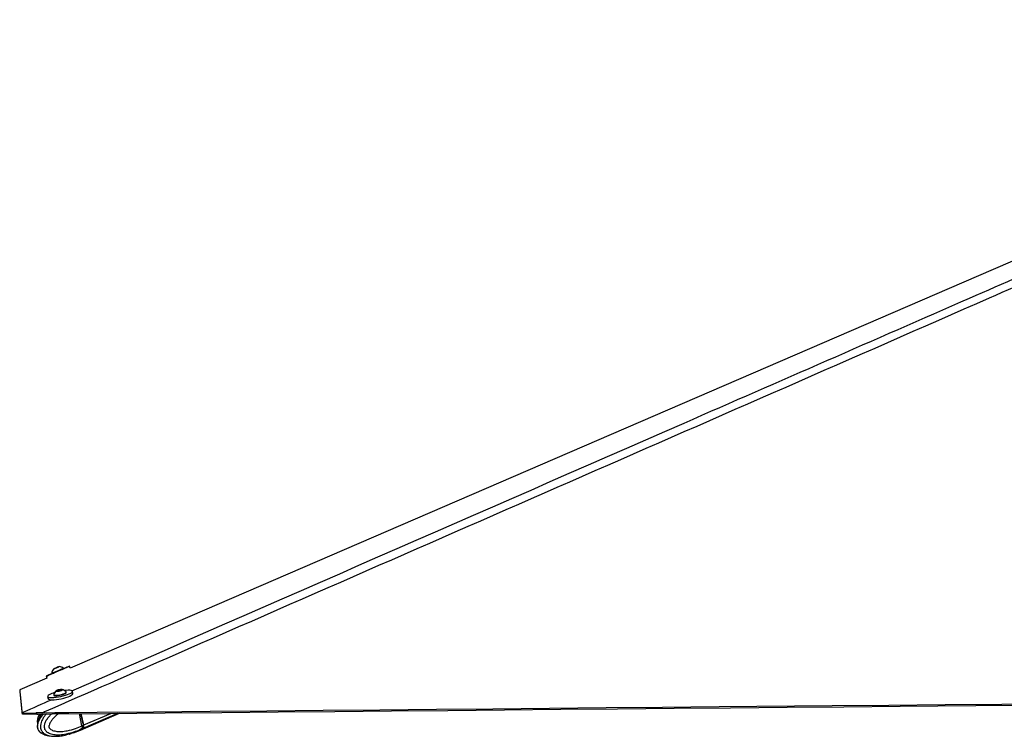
# Model space of a CAD drawing. Header units: millimetres. Extents: x 10 to 13239, y 20 to 10604.
# Tile 87 of 130: x 7279 to 8011, y 3071 to 3604. Entities that reach past the tile are written whole.
import ezdxf

# ---------------------------------------------------------------- set-up
doc = ezdxf.new("R2010")
doc.units = ezdxf.units.MM

msp = doc.modelspace()

# ---------------------------------------------------------------- linework, layer by layer
at = {"color": 7, "linetype": 'Continuous', "lineweight": 25}
for p, q in [((7303.19, 3118.11), (7303.34, 3117.76)), ((7306.51, 3122.09), (7305.2, 3121.53)), ((7305.2, 3121.53), (7305.33, 3121.59)), ((7305.33, 3121.59), (7306.77, 3122.2)), ((7305.33, 3121.59), (7305.33, 3121.59)), ((7307.95, 3122.7), (7306.51, 3122.09)), ((7306.77, 3122.2), (7308.08, 3122.76)), ((7306.77, 3122.2), (7306.77, 3122.2)), ((7308.08, 3122.76), (7307.95, 3122.7)), ((7312.08, 3121.47), (7311.94, 3121.82)), ((7316.96, 3121.89), (7316.36, 3123.29)), ((7299.7, 3114.43), (7279.43, 3105.67)), ((7299.06, 3115.94), (7299.7, 3114.43)), ((7279.43, 3105.67), (7279.43, 3105.67)), ((7307.18, 3104.96), (7307.71, 3105.42)), ((7308.3, 3104.92), (7307.18, 3104.96)), ((7307.71, 3105.42), (7309.37, 3105.84)), ((7307.82, 3104.94), (7307.71, 3105.42)), ((7309.96, 3105.33), (7308.3, 3104.92)), ((7309.37, 3105.84), (7310.5, 3105.79)), ((7309.5, 3105.22), (7309.37, 3105.84)), ((7310.5, 3105.79), (7309.96, 3105.33)), ((7314.04, 3103.74), (7313.97, 3104.11)), ((7318.95, 3103.04), (7318.59, 3104.72)), ((7300.21, 3100.78), (7300.57, 3099.1)), ((7304.68, 3102.11), (7304.76, 3101.75)), ((7304.96, 3098.39), (7304.97, 3098.38)), ((7281.16, 3088.6), (7281.1, 3088.79)), ((7281.5, 3087.81), (7281.16, 3088.6)), ((7296.41, 3088.75), (7291.77, 3088.57)), ((7291.77, 3088.57), (7292.11, 3087.78)), ((7325.69, 3079.06), (7323.76, 3088.07)), ((7324.72, 3075.85), (7353.71, 3088.34)), ((7326.84, 3079.58), (7325.01, 3088.09)), ((7327.04, 3079.64), (7325.23, 3088.09)), ((7292.11, 3087.78), (7292.97, 3087.8)), ((7296.01, 3073.4), (7295.83, 3073.5)), ((7319.67, 3073.99), (7317.58, 3073.37)), ((7319.44, 3073.91), (7320.14, 3074.03)), ((7319.92, 3073.95), (7323.4, 3075.28)), ((7320.15, 3074.04), (7320.14, 3074.03)), ((7323.37, 3075.27), (7324.48, 3075.75)), ((7325.35, 3076.73), (7325.28, 3076.7)), ((7326.36, 3077.17), (7325.35, 3076.73)), ((7325.69, 3079.06), (7326.76, 3079.52)), ((7325.69, 3079.06), (7325.69, 3079.06)), ((7305.05, 3071.29), (7305.79, 3071.22)), ((7305.73, 3071.31), (7305.87, 3071.31)), ((7316.07, 3072.82), (7314.12, 3072.3))]:
    msp.add_line(p, q, dxfattribs=at)
at = {"color": 8, "linetype": 'Continuous', "lineweight": 25}
for p, q in [((7306.51, 3098.1), (7306.42, 3098.53)), ((7326.76, 3079.52), (7324.92, 3088.08)), ((7326.64, 3077.29), (7352.26, 3088.33)), ((7327.04, 3079.64), (7347.09, 3088.28))]:
    msp.add_line(p, q, dxfattribs=at)
at = {"color": 7, "linetype": 'Continuous', "lineweight": 25, "flags": 128}
for points in [[(8432.7, 3604.13), (7981.19, 3408.98), (7322.23, 3124.17), (7316.96, 3121.89)], [(7303.34, 3117.77), (7302.41, 3117.37), (7301.18, 3116.85), (7300.19, 3116.43), (7299.5, 3116.13), (7299.13, 3115.97), (7299.08, 3115.95), (7299.37, 3116.07), (7299.97, 3116.32), (7300.88, 3116.7), (7302.04, 3117.2), (7303.43, 3117.78), (7304.98, 3118.44), (7306.63, 3119.14), (7308.33, 3119.86), (7310, 3120.57), (7311.58, 3121.25), (7313.02, 3121.86), (7314.25, 3122.38), (7315.23, 3122.8), (7315.92, 3123.1), (7316.3, 3123.26), (7316.34, 3123.28), (7316.06, 3123.16), (7315.45, 3122.91), (7314.55, 3122.52), (7313.38, 3122.03), (7312.08, 3121.48)], [(7303.19, 3118.11), (7303.27, 3118.14), (7303.66, 3118.3), (7304.33, 3118.59), (7305.24, 3118.97), (7306.33, 3119.43), (7307.51, 3119.93), (7308.69, 3120.43), (7309.79, 3120.9), (7310.72, 3121.3), (7311.42, 3121.6), (7311.83, 3121.77), (7311.94, 3121.82)], [(7303.34, 3117.76), (7303.42, 3117.79), (7303.8, 3117.95), (7304.48, 3118.24), (7305.39, 3118.62), (7306.48, 3119.08), (7307.65, 3119.58), (7308.84, 3120.08), (7309.93, 3120.55), (7310.87, 3120.95), (7311.57, 3121.25), (7311.98, 3121.42), (7312.08, 3121.47)], [(7304.46, 3121.22), (7304.56, 3121.26), (7304.97, 3121.44), (7305.64, 3121.72), (7306.46, 3122.07), (7307.31, 3122.43), (7308.05, 3122.74), (7308.58, 3122.97), (7308.82, 3123.07), (7308.72, 3123.03), (7308.3, 3122.85), (7307.64, 3122.57), (7306.82, 3122.22), (7305.97, 3121.86), (7305.22, 3121.55), (7304.69, 3121.32), (7304.46, 3121.22)], [(7301.44, 3102.12), (7300.69, 3101.61), (7300.28, 3101.14), (7300.22, 3100.74), (7300.51, 3100.41), (7301.14, 3100.18), (7302.09, 3100.04), (7303.33, 3100.01), (7304.79, 3100.08), (7306.43, 3100.25), (7308.19, 3100.52), (7309.99, 3100.88), (7311.77, 3101.31), (7313.46, 3101.79), (7314.99, 3102.31), (7316.31, 3102.84), (7317.36, 3103.38), (7318.11, 3103.89), (7318.52, 3104.35), (7318.58, 3104.75), (7318.29, 3105.08), (7317.66, 3105.32), (7316.71, 3105.45), (7315.47, 3105.49), (7314.01, 3105.41), (7312.71, 3105.28)], [(7300.57, 3099.1), (7300.58, 3099.07), (7300.87, 3098.74), (7301.5, 3098.5), (7302.45, 3098.37), (7303.68, 3098.33), (7305.15, 3098.4), (7306.79, 3098.58), (7308.55, 3098.85), (7310.35, 3099.2), (7312.13, 3099.63), (7313.82, 3100.11), (7315.35, 3100.63), (7316.67, 3101.17), (7317.72, 3101.7), (7318.47, 3102.21), (7318.88, 3102.68), (7318.95, 3103.04)], [(7305.84, 3101.73), (7306.81, 3101.75), (7307.95, 3101.87), (7309.2, 3102.08), (7310.46, 3102.37), (7311.64, 3102.71), (7312.64, 3103.08), (7313.39, 3103.46), (7313.85, 3103.81), (7313.97, 3104.1), (7313.92, 3104.2)], [(7305.92, 3101.37), (7306.88, 3101.38), (7308.03, 3101.5), (7309.28, 3101.72), (7310.54, 3102), (7311.71, 3102.35), (7312.72, 3102.72), (7313.47, 3103.09), (7313.93, 3103.44), (7314.05, 3103.74), (7314.04, 3103.74)], [(7307.1, 3104.69), (7307.82, 3104.72), (7308.7, 3104.85), (7309.6, 3105.06), (7310.38, 3105.32), (7310.93, 3105.58), (7311.16, 3105.82), (7311.03, 3105.99), (7310.58, 3106.07), (7309.85, 3106.04), (7308.98, 3105.91), (7308.08, 3105.7), (7307.29, 3105.44), (7306.75, 3105.17), (7306.52, 3104.93), (7306.64, 3104.76), (7307.1, 3104.69)], [(7296.41, 3088.75), (7305.43, 3088.83), (7315.93, 3088.92), (7336.95, 3089.11), (7378.97, 3089.49), (7421, 3089.87), (7463.02, 3090.25), (7505.04, 3090.63), (7547.07, 3091.01), (7589.09, 3091.39), (7631.12, 3091.77), (7673.14, 3092.15), (7715.17, 3092.53), (7757.19, 3092.91), (7799.21, 3093.29), (7883.26, 3094.05), (7925.29, 3094.43), (7967.31, 3094.81), (8009.34, 3095.2), (8019.84, 3095.29)], [(7304.68, 3102.22), (7304.75, 3101.99), (7305.14, 3101.81), (7305.84, 3101.73)], [(7304.76, 3101.75), (7304.83, 3101.63), (7305.22, 3101.45), (7305.92, 3101.37)], [(7292.97, 3087.8), (7303.48, 3087.89), (7345.5, 3088.27), (7387.53, 3088.65), (7429.55, 3089.03), (7471.58, 3089.41), (7513.6, 3089.79), (7555.62, 3090.16), (7597.65, 3090.54), (7639.67, 3090.92), (7681.7, 3091.3), (7723.72, 3091.68), (7765.75, 3092.07), (7807.77, 3092.45), (7849.8, 3092.83), (7891.82, 3093.21), (7933.84, 3093.59), (8017.89, 3094.36)]]:
    msp.add_lwpolyline(points, dxfattribs=at)
at = {"color": 8, "linetype": 'Continuous', "lineweight": 25, "flags": 128}
msp.add_lwpolyline([(7326.84, 3079.58), (7326.84, 3079.58), (7326.83, 3079.57), (7326.82, 3079.55), (7326.79, 3079.54), (7326.76, 3079.52)], dxfattribs=at)
at = {"color": 7, "linetype": 'Continuous', "lineweight": 25}
for centre, radius, start, end in [((7308.5, 3117.77), 5.32, 139.54817, 176.34574), ((7308.5, 3117.77), 5.32, 49.66903, 86.4666), ((7310.5, 3085.44), 18.98, 105.77326, 118.52361), ((7309.81, 3100.83), 5.32, 125.95564, 164.79045), ((7309.81, 3100.83), 5.32, 39.39787, 78.23269), ((7322.66, 3080.6), 5.18, 292.01375, 320.23538), ((7324.38, 3078.89), 2.77, 324.73175, 15.75775)]:
    msp.add_arc(centre, radius, start, end, dxfattribs=at)
at = {"color": 8, "linetype": 'Continuous', "lineweight": 25}
msp.add_arc((7321.27, 3080.06), 5.23, 294.03351, 320.03443, dxfattribs=at)
at = {"color": 7, "linetype": 'Continuous', "lineweight": 25}
for centre, major_axis, ratio, start_param, end_param in [((7320.21, 3085.75), (-4.24, 10.01), 0.663952, 3.145775, 3.468546), ((7324.67, 3079.54), (-1.17, 2.76), 0.664848, 3.468248, 4.430799), ((7324.87, 3079.63), (-1.05, 2.49), 0.66361, 4.242861, 4.43121)]:
    msp.add_ellipse(centre, major_axis=major_axis, ratio=ratio, start_param=start_param, end_param=end_param, dxfattribs=at)
for points, knots in [([(8464.59, 3601.83), (8437.54, 3589.82), (8383.46, 3565.79), (8278.92, 3519.66), (8151.11, 3463.4), (7848.78, 3330.68), (7564.25, 3206.04), (7329.69, 3103.32), (7296.87, 3088.95), (7296.41, 3088.75)], [0, 0, 0, 0, 0.069805, 0.139609, 0.268976, 0.398343, 0.915825, 0.998822, 1, 1, 1, 1]), ([(7279.43, 3105.67), (7279.43, 3105.63), (7279.45, 3105.42), (7279.49, 3105.05), (7279.54, 3104.55), (7279.61, 3103.88), (7279.68, 3103.22), (7279.75, 3102.55), (7279.8, 3102.05), (7279.85, 3101.56), (7279.9, 3101.06), (7279.95, 3100.56), (7280, 3100.06), (7280.05, 3099.57), (7280.1, 3099.07), (7280.15, 3098.58), (7280.19, 3098.08), (7280.24, 3097.58), (7280.29, 3097.09), (7280.34, 3096.59), (7280.39, 3096.1), (7280.44, 3095.61), (7280.49, 3095.11), (7280.55, 3094.45), (7280.61, 3093.8), (7280.68, 3093.14), (7280.73, 3092.65), (7280.77, 3092.16), (7280.82, 3091.66), (7280.87, 3091.17), (7280.92, 3090.68), (7280.96, 3090.19), (7281.01, 3089.71), (7281.05, 3089.24), (7281.08, 3088.94), (7281.1, 3088.79)], [0, 0, 0, 0, 0.007332, 0.036658, 0.065984, 0.09531, 0.153962, 0.183288, 0.212614, 0.241941, 0.271267, 0.300593, 0.329919, 0.359245, 0.388571, 0.417897, 0.447223, 0.476549, 0.505876, 0.535202, 0.564528, 0.593854, 0.62318, 0.652506, 0.711158, 0.740484, 0.769811, 0.799137, 0.828463, 0.857789, 0.887115, 0.916441, 0.945767, 0.972884, 1, 1, 1, 1]), ([(7281.16, 3088.6), (7281.21, 3088.56), (7281.3, 3088.48), (7281.86, 3088.42), (7282.74, 3088.38), (7284.24, 3088.36), (7286.65, 3088.37), (7289.45, 3088.43), (7291.18, 3088.54), (7291.77, 3088.57)], [0, 0, 0, 0, 0.120096, 0.240126, 0.358268, 0.476356, 0.686671, 0.892876, 1, 1, 1, 1]), ([(7292.11, 3087.78), (7291.43, 3087.77), (7290.08, 3087.75), (7288.12, 3087.76), (7286.31, 3087.78), (7284.34, 3087.79), (7282.57, 3087.79), (7281.63, 3087.77), (7281.53, 3087.8), (7281.5, 3087.81)], [0, 0, 0, 0, 0.121171, 0.242252, 0.360647, 0.478976, 0.681168, 0.877943, 1, 1, 1, 1]), ([(7296.97, 3087.88), (7296.62, 3087.49), (7295.83, 3086.62), (7294.75, 3085.08), (7293.85, 3083.47), (7293.22, 3082.03), (7292.77, 3080.75), (7292.53, 3079.49), (7292.49, 3078.24), (7292.69, 3077.07), (7293.1, 3076.04), (7293.67, 3075.23), (7294.37, 3074.47), (7295.1, 3073.87), (7295.63, 3073.59), (7295.82, 3073.48)], [0, 0, 0, 0, 0.103771, 0.231663, 0.352262, 0.437307, 0.509136, 0.581834, 0.649217, 0.71317, 0.775409, 0.831263, 0.881112, 0.957778, 1, 1, 1, 1]), ([(7294.17, 3087.81), (7294.04, 3087.58), (7293.68, 3086.95), (7293.23, 3085.88), (7292.78, 3084.61), (7292.53, 3083.34), (7292.51, 3082.1), (7292.6, 3081.22), (7292.78, 3080.8), (7292.8, 3080.74)], [0, 0, 0, 0, 0.11376, 0.316658, 0.487884, 0.661373, 0.822148, 0.974795, 1, 1, 1, 1]), ([(7296.01, 3073.4), (7296.46, 3073.16), (7297.95, 3072.37), (7299.89, 3071.76), (7301.33, 3071.65), (7301.73, 3071.62)], [0, 0, 0, 0, 0.2402078, 0.7932952, 1, 1, 1, 1]), ([(7316.07, 3072.82), (7316.24, 3072.89), (7316.58, 3073.02), (7317.09, 3073.22), (7317.42, 3073.33), (7317.56, 3073.37), (7317.58, 3073.37)], [0, 0, 0, 0, 0.320923, 0.642428, 0.95034, 1, 1, 1, 1]), ([(7319.67, 3073.99), (7319.78, 3074.03), (7320, 3074.09), (7320.16, 3074.11), (7320.15, 3074.08), (7320.15, 3074.07)], [0, 0, 0, 0, 0.396703, 0.792606, 1, 1, 1, 1]), ([(7325.69, 3079.06), (7325.74, 3078.74), (7325.84, 3078.1), (7325.69, 3077.3), (7325.48, 3076.9), (7325.35, 3076.74), (7325.35, 3076.73)], [0, 0, 0, 0, 0.350287, 0.700572, 0.985905, 1, 1, 1, 1]), ([(7305.79, 3071.22), (7307.19, 3071.27), (7310.02, 3071.38), (7312.75, 3071.95), (7314.14, 3072.24)], [0, 0, 0, 0, 0.493721, 1, 1, 1, 1])]:
    msp.add_open_spline(points, degree=3, knots=knots, dxfattribs=at)
at = {"color": 8, "linetype": 'Continuous', "lineweight": 25}
for points, knots in [([(7318.24, 3105.04), (7469.87, 3171.41), (7692.22, 3268.72), (7965.15, 3388.22), (8136.92, 3463.46), (8265.36, 3519.75), (8370.67, 3565.94), (8425.52, 3590.02), (8452.95, 3602.07)], [0, 0, 0, 0, 0.401285, 0.588403, 0.721963, 0.855523, 0.927762, 1, 1, 1, 1]), ([(7281.1, 3088.79), (7281.56, 3088.99), (7288.86, 3092.19), (7296.16, 3095.38), (7303, 3098.38)], [0, 0, 0, 0, 0.062939, 1, 1, 1, 1]), ([(7295.83, 3073.5), (7295.66, 3073.59), (7294.94, 3073.96), (7293.98, 3074.89), (7293.26, 3076.12), (7292.88, 3077.25), (7292.71, 3078.57), (7292.93, 3080.51), (7293.66, 3082.72), (7294.89, 3084.97), (7296.1, 3086.72), (7296.91, 3087.57), (7297.17, 3087.83)], [0, 0, 0, 0, 0.0431682, 0.1794227, 0.2590111, 0.2936048, 0.3762096, 0.4635204, 0.597861, 0.7614615, 0.925701, 1, 1, 1, 1]), ([(7295.62, 3087.82), (7295.39, 3087.52), (7294.72, 3086.62), (7293.89, 3085.09), (7293.36, 3083.51), (7293.2, 3082.54), (7293.25, 3082.18), (7293.27, 3082.09)], [0, 0, 0, 0, 0.1967089, 0.5864358, 0.8421262, 0.9616658, 1, 1, 1, 1]), ([(7299.23, 3087.85), (7298.95, 3087.56), (7298.11, 3086.68), (7296.91, 3084.87), (7295.74, 3082.7), (7295, 3080.44), (7294.78, 3078.39), (7295.09, 3076.55), (7295.84, 3074.92), (7297.03, 3073.63), (7298.49, 3072.68), (7300.15, 3071.97), (7302.04, 3071.5), (7303.96, 3071.22), (7305.19, 3071.28), (7305.73, 3071.31)], [0, 0, 0, 0, 0.0496, 0.146641, 0.245602, 0.318857, 0.392767, 0.447784, 0.502728, 0.583952, 0.655235, 0.72824, 0.826613, 0.925088, 1, 1, 1, 1]), ([(7325.28, 3076.7), (7325.28, 3076.7), (7323.91, 3075.73), (7319.87, 3074.52), (7314.63, 3072.77), (7309.62, 3072.1), (7305.61, 3072.12), (7302.67, 3072.68), (7300.38, 3073.76), (7299.04, 3074.86), (7298.29, 3076.11), (7297.9, 3077.24), (7297.73, 3078.56), (7298, 3080.49), (7298.88, 3082.71), (7300.36, 3084.96), (7301.84, 3086.73), (7302.84, 3087.6), (7303.17, 3087.89)], [0, 0, 0, 0, 0.000003, 0.125878, 0.295936, 0.418018, 0.506457, 0.602471, 0.644081, 0.694427, 0.723834, 0.736617, 0.76714, 0.799402, 0.84904, 0.90949, 0.970176, 1, 1, 1, 1]), ([(7308.1, 3087.93), (7307.76, 3087.68), (7306.56, 3086.77), (7304.89, 3085.14), (7303.12, 3083.07), (7301.92, 3081.24), (7301.26, 3079.65), (7301.08, 3078.59), (7301.13, 3078.04), (7301.3, 3077.59), (7301.74, 3076.91), (7302.65, 3076.21), (7304.49, 3075.34), (7307.07, 3074.83), (7310.73, 3074.78), (7315.41, 3075.4), (7320.57, 3076.83), (7324.14, 3078.39), (7325.69, 3079.06)], [0, 0, 0, 0, 0.0322484, 0.1139629, 0.1696061, 0.2262852, 0.2634685, 0.2808548, 0.2924749, 0.2973529, 0.3119603, 0.3480418, 0.3838959, 0.4753941, 0.5638824, 0.6888505, 0.8650791, 1, 1, 1, 1])]:
    msp.add_open_spline(points, degree=3, knots=knots, dxfattribs=at)

doc.saveas('drawing.dxf')
